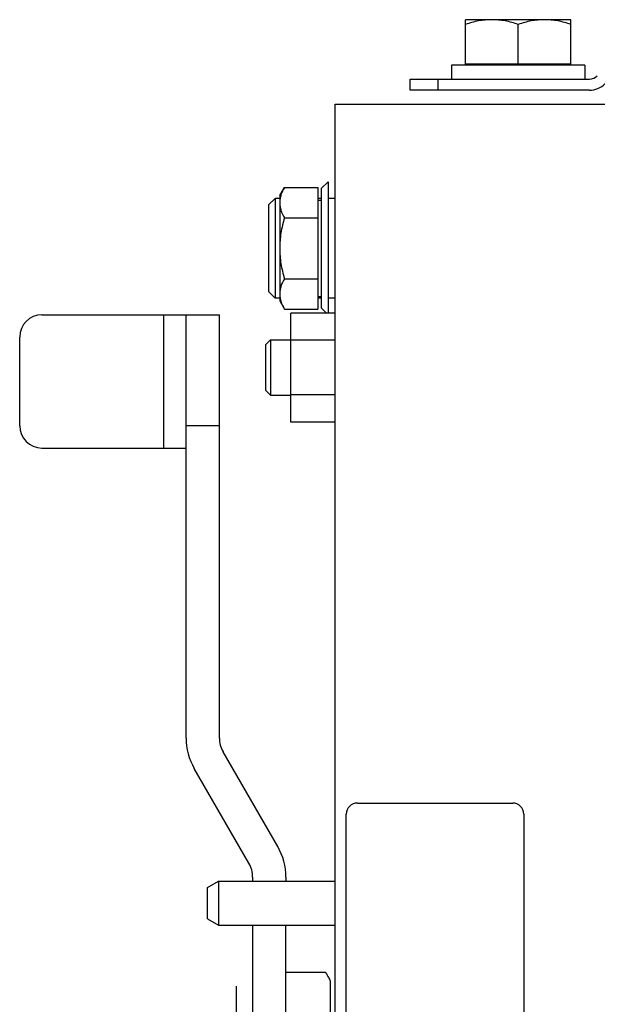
# Model space of a CAD drawing. Extents: x -1680 to 1181, y 8 to 1739.
# Tile 59 of 73: x 326 to 430, y 966 to 1144. Entities that reach past the tile are written whole.
import ezdxf

# ---------------------------------------------------------------- set-up
doc = ezdxf.new("R2010")
doc.units = 0
doc.header["$LTSCALE"] = 65.395
doc.layers.add('SG48_1', color=7, linetype='CONTINUOUS')

msp = doc.modelspace()

# ---------------------------------------------------------------- linework, layer by layer
at = {"layer": 'SG48_1', "color": 6, "linetype": 'CONTINUOUS'}
for p, q in [((406.17, 1135.78), (406.17, 1143.78)), ((425.17, 1143.78), (406.17, 1143.78)), ((415.67, 1135.78), (415.67, 1142.93)), ((425.17, 1135.78), (425.17, 1143.78)), ((403.67, 1135.58), (403.67, 1133.08)), ((427.67, 1135.58), (403.67, 1135.58)), ((427.67, 1135.58), (427.67, 1133.08)), ((396.17, 1131.08), (396.17, 1133.08)), ((396.17, 1133.08), (428.51, 1133.08)), ((382.67, 776.58), (382.67, 1128.58)), ((382.67, 1128.58), (474.62, 1128.58)), ((380.17, 1113.33), (381.42, 1114.58)), ((372.67, 1112.08), (373.52, 1113.55)), ((373.52, 1113.55), (379.57, 1113.55)), ((380.17, 1113.33), (380.17, 1091.83)), ((370.67, 1110.38), (371.87, 1111.58)), ((371.87, 1111.58), (371.87, 1093.58)), ((372.67, 1111.58), (371.87, 1111.58)), ((372.67, 1112.08), (372.67, 1093.08)), ((380.17, 1111.58), (379.57, 1111.58)), ((379.57, 1111.28), (380.17, 1111.28)), ((382.67, 1111.58), (381.42, 1111.58)), ((370.67, 1110.38), (370.67, 1094.78)), ((373.52, 1108.06), (379.57, 1108.06)), ((373.52, 1097.09), (379.57, 1097.09)), ((370.67, 1094.78), (371.87, 1093.58)), ((372.67, 1093.58), (371.87, 1093.58)), ((379.57, 1093.88), (380.17, 1093.88)), ((380.17, 1093.58), (379.57, 1093.58)), ((382.67, 1093.58), (381.42, 1093.58)), ((372.67, 1093.08), (373.52, 1091.61)), ((373.52, 1091.61), (379.57, 1091.61)), ((380.17, 1091.83), (381.1, 1090.89)), ((329.8, 1090.58), (361.8, 1090.58)), ((355.8, 1014.31), (355.8, 1090.58)), ((361.8, 1014.31), (361.8, 1090.58)), ((374.67, 1071.26), (374.67, 1090.89)), ((382.67, 1090.89), (374.67, 1090.89)), ((325.8, 1070.58), (325.8, 1086.58)), ((370.12, 1085.18), (371.02, 1086.08)), ((370.12, 1085.18), (370.12, 1076.98)), ((371.02, 1086.08), (371.02, 1076.08)), ((371.02, 1086.08), (374.67, 1086.08)), ((382.67, 1085.99), (374.67, 1085.99)), ((370.12, 1076.98), (371.02, 1076.08)), ((371.02, 1076.08), (374.67, 1076.08)), ((382.67, 1076.17), (374.67, 1076.17)), ((382.67, 1071.26), (374.67, 1071.26)), ((329.8, 1066.58), (355.8, 1066.58)), ((372.33, 994.74), (362.47, 1011.81)), ((367.13, 991.74), (357.28, 1008.81)), ((361.67, 988.52), (361.67, 980.58)), ((367.8, 989.24), (367.8, 988.52)), ((373.8, 989.24), (373.8, 988.52)), ((359.67, 981.73), (361.67, 980.58)), ((361.67, 980.58), (382.67, 980.58)), ((367.8, 980.58), (367.8, 922.58)), ((373.8, 922.58), (373.8, 980.58)), ((373.8, 972.08), (380.92, 972.08))]:
    msp.add_line(p, q, dxfattribs=at)
at = {"layer": 'SG48_1', "color": 2, "linetype": 'CONTINUOUS'}
for p, q in [((425.17, 1135.78), (406.17, 1135.78)), ((428.51, 1131.08), (396.17, 1131.08)), ((381.42, 1114.58), (381.42, 1090.89)), ((379.57, 1113.55), (379.57, 1091.61)), ((386.67, 1002.58), (414.67, 1002.58)), ((384.67, 904.58), (384.67, 1000.58)), ((416.67, 1000.58), (416.67, 904.58)), ((359.67, 987.38), (361.67, 988.52)), ((361.67, 988.52), (382.67, 988.52)), ((359.67, 981.73), (359.67, 987.38)), ((364.8, 969.58), (364.8, 935.58)), ((381.8, 970.48), (381.8, 960.31))]:
    msp.add_line(p, q, dxfattribs=at)
at = {"layer": 'SG48_1', "color": 9, "linetype": 'CONTINUOUS'}
for p, q in [((401.17, 1133.08), (401.17, 1131.08)), ((351.8, 1066.58), (351.8, 1090.58)), ((361.8, 1070.58), (355.8, 1070.58))]:
    msp.add_line(p, q, dxfattribs=at)
at = {"layer": 'SG48_1', "color": 6, "linetype": 'CONTINUOUS'}
for centre, radius, start, end in [((428.51, 1135.08), 2, 270, 315), ((329.8, 1086.58), 4, 90, 180), ((329.8, 1070.58), 4, 180, 270), ((366.8, 1014.31), 11, 180, 210), ((366.8, 1014.31), 5, 180, 210), ((362.8, 989.24), 11, 0, 30), ((362.8, 989.24), 5, 0, 30)]:
    msp.add_arc(centre, radius, start, end, dxfattribs=at)
at = {"layer": 'SG48_1', "color": 2, "linetype": 'CONTINUOUS'}
for centre, radius, start, end in [((428.51, 1135.08), 4, 270.0001, 314.9999), ((386.67, 1000.58), 2, 90.0003, 179.9997), ((414.67, 1000.58), 2, 0.0003, 89.9997)]:
    msp.add_arc(centre, radius, start, end, dxfattribs=at)
at = {"layer": 'SG48_1', "color": 6, "linetype": 'CONTINUOUS'}
for points, knots in [([(410.92, 1143.78), (410.11, 1143.78), (408.5, 1143.61), (406.94, 1143.19), (406.17, 1142.93)], [0, 0, 0, 0, 0.498121, 1, 1, 1, 1]), ([(415.67, 1142.93), (414.9, 1143.19), (413.34, 1143.61), (411.72, 1143.78), (410.92, 1143.78)], [0, 0, 0, 0, 0.501879, 1, 1, 1, 1]), ([(420.42, 1143.78), (419.61, 1143.78), (418, 1143.61), (416.44, 1143.19), (415.67, 1142.93)], [0, 0, 0, 0, 0.498121, 1, 1, 1, 1]), ([(425.17, 1142.93), (424.4, 1143.19), (422.84, 1143.61), (421.22, 1143.78), (420.42, 1143.78)], [0, 0, 0, 0, 0.501879, 1, 1, 1, 1]), ([(373.52, 1113.55), (373.27, 1113.12), (372.95, 1112.45), (372.71, 1111.51), (372.67, 1111.04), (372.67, 1110.81)], [0, 0, 0, 0, 0.514159, 0.75943, 1, 1, 1, 1]), ([(372.67, 1110.81), (372.67, 1110.57), (372.71, 1110.1), (372.95, 1109.16), (373.27, 1108.49), (373.52, 1108.06)], [0, 0, 0, 0, 0.24057, 0.485841, 1, 1, 1, 1]), ([(373.52, 1108.06), (373.26, 1107.17), (372.83, 1105.36), (372.67, 1103.51), (372.67, 1102.58)], [0, 0, 0, 0, 0.50011, 1, 1, 1, 1]), ([(372.67, 1102.58), (372.67, 1101.65), (372.83, 1099.79), (373.26, 1097.98), (373.52, 1097.09)], [0, 0, 0, 0, 0.49989, 1, 1, 1, 1]), ([(373.52, 1097.09), (373.27, 1096.66), (372.95, 1095.99), (372.71, 1095.05), (372.67, 1094.58), (372.67, 1094.35)], [0, 0, 0, 0, 0.514159, 0.75943, 1, 1, 1, 1]), ([(372.67, 1094.35), (372.67, 1094.12), (372.71, 1093.65), (372.95, 1092.71), (373.27, 1092.04), (373.52, 1091.61)], [0, 0, 0, 0, 0.24057, 0.485841, 1, 1, 1, 1])]:
    msp.add_open_spline(points, degree=3, knots=knots, dxfattribs=at)
at = {"layer": 'SG48_1', "color": 2, "linetype": 'CONTINUOUS'}
msp.add_open_spline([(380.92, 972.08), (380.92, 972.08), (380.92, 972.07), (380.92, 972.07), (380.93, 972.06), (380.94, 972.05), (380.96, 972.02), (380.99, 971.97), (381.02, 971.91), (381.07, 971.84), (381.12, 971.76), (381.2, 971.63), (381.31, 971.43), (381.46, 971.16), (381.63, 970.83), (381.74, 970.6), (381.8, 970.48)], degree=3, knots=[0, 0, 0, 0, 0.001027, 0.004161, 0.009396, 0.016722, 0.037615, 0.066737, 0.10393, 0.149035, 0.201907, 0.262406, 0.405637, 0.577165, 0.775687, 1, 1, 1, 1], dxfattribs=at)

doc.saveas('drawing.dxf')
